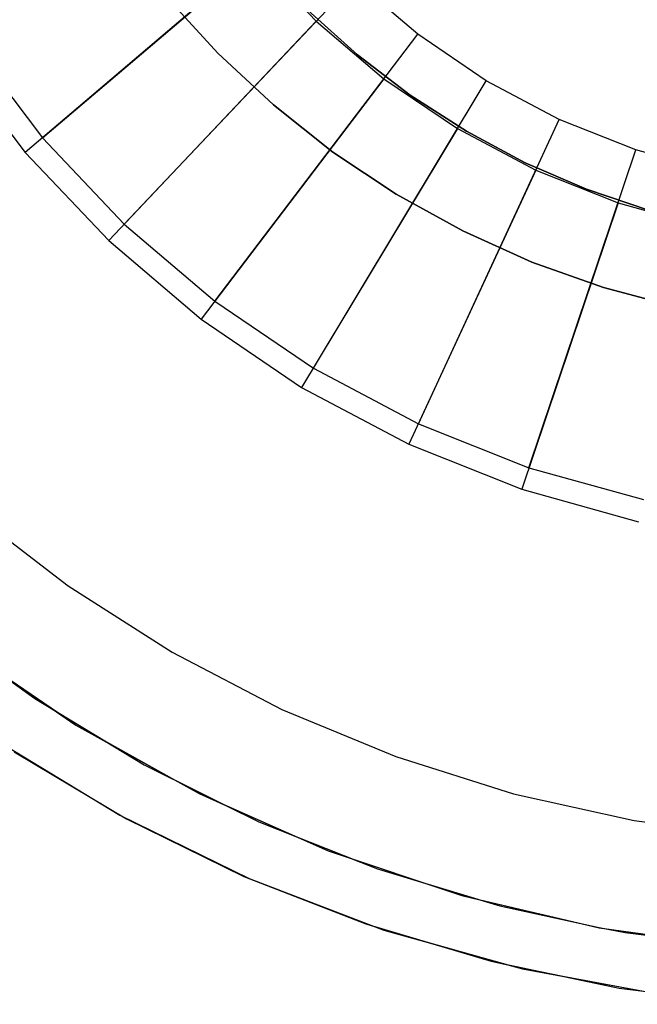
# Model space of a CAD drawing. Extents: x 0.02 to 3.36, y -1.67 to 1.67.
# Tile 2 of 26: x 0.78 to 1.43, y -1.67 to -0.63. Entities that reach past the tile are written whole.
import ezdxf

# ---------------------------------------------------------------- set-up
doc = ezdxf.new("R2010")
doc.units = 0
doc.header["$MEASUREMENT"] = 0
doc.layers.get('0').update_dxf_attribs({"color": 13, "linetype": 'CONTINUOUS'})

# ---------------------------------------------------------------- blocks, each defined once
blk = doc.blocks.new('CEARA_PM_STL')
at = {"color": 0}
for p, q in [((0.8048, -0.7519, 0.0339), (1.0748, -0.5225, 0.4607)), ((0.8048, -0.7519, 0.0339), (1.0748, -0.5225, 0.4607)), ((1.0298, -0.5607, 0.4607), (0.7865, -0.7674, 0.0929)), ((1.0298, -0.5607, 0.4607), (0.7865, -0.7674, 0.0929)), ((1.0298, -0.5607, 0.4607), (1.0943, -0.6288, 0.4607)), ((1.0298, -0.5607, 0.4607), (1.0943, -0.6288, 0.4607)), ((0.8913, -0.8432, 0.0339), (1.1349, -0.5859, 0.4607)), ((0.8913, -0.8432, 0.0339), (1.1349, -0.5859, 0.4607)), ((1.2015, -0.6425, 0.4607), (1.1349, -0.5859, 0.4607)), ((1.2015, -0.6425, 0.4607), (1.1349, -0.5859, 0.4607)), ((0.936, -0.6032, 0.8029), (0.9901, -0.6625, 0.8029)), ((0.9901, -0.6625, 0.8422), (0.936, -0.6032, 0.8422)), ((0.936, -0.6032, 0.8029), (0.9901, -0.6625, 0.8029)), ((0.9901, -0.6625, 0.8422), (0.936, -0.6032, 0.8422)), ((1.1377, -0.6642, 0.5022), (1.0854, -0.617, 0.5022)), ((1.0854, -0.617, 0.4628), (1.1377, -0.6642, 0.4628)), ((1.1377, -0.6642, 0.5022), (1.0854, -0.617, 0.5022)), ((1.0854, -0.617, 0.4628), (1.1377, -0.6642, 0.4628)), ((1.0943, -0.6288, 0.4607), (0.8748, -0.8606, 0.0929)), ((1.0943, -0.6288, 0.4607), (0.8748, -0.8606, 0.0929)), ((1.0943, -0.6288, 0.4607), (1.1658, -0.6895, 0.4607)), ((1.0943, -0.6288, 0.4607), (1.1658, -0.6895, 0.4607)), ((0.9871, -0.9246, 0.0339), (1.2015, -0.6425, 0.4607)), ((0.9871, -0.9246, 0.0339), (1.2015, -0.6425, 0.4607)), ((1.2739, -0.6916, 0.4607), (1.2015, -0.6425, 0.4607)), ((1.2739, -0.6916, 0.4607), (1.2015, -0.6425, 0.4607)), ((0.7287, -0.6518, 0.0339), (0.8048, -0.7519, 0.0339)), ((0.7287, -0.6518, 0.0339), (0.8048, -0.7519, 0.0339)), ((0.7088, -0.6652, 0.0929), (0.7865, -0.7674, 0.0929)), ((0.7088, -0.6652, 0.0929), (0.7865, -0.7674, 0.0929)), ((0.9901, -0.6625, 0.8029), (0.9901, -0.6625, 0.8422)), ((0.9901, -0.6625, 0.8029), (1.0489, -0.7172, 0.8029)), ((1.0489, -0.7172, 0.8422), (0.9901, -0.6625, 0.8422)), ((0.9901, -0.6625, 0.8029), (0.9901, -0.6625, 0.8422)), ((0.9901, -0.6625, 0.8029), (1.0489, -0.7172, 0.8029)), ((1.0489, -0.7172, 0.8422), (0.9901, -0.6625, 0.8422)), ((1.1937, -0.707, 0.5022), (1.1377, -0.6642, 0.5022)), ((1.1377, -0.6642, 0.5022), (1.1377, -0.6642, 0.4628)), ((1.1377, -0.6642, 0.4628), (1.1937, -0.707, 0.4628)), ((1.1377, -0.6642, 0.5022), (1.1377, -0.6642, 0.4628)), ((1.1937, -0.707, 0.5022), (1.1377, -0.6642, 0.5022)), ((1.1377, -0.6642, 0.4628), (1.1937, -0.707, 0.4628)), ((1.1658, -0.6895, 0.4607), (0.9726, -0.9437, 0.0929)), ((1.1658, -0.6895, 0.4607), (0.9726, -0.9437, 0.0929)), ((1.0912, -0.9952, 0.0339), (1.2739, -0.6916, 0.4607)), ((1.0912, -0.9952, 0.0339), (1.2739, -0.6916, 0.4607)), ((1.1658, -0.6895, 0.4607), (1.2434, -0.7422, 0.4607)), ((1.1658, -0.6895, 0.4607), (1.2434, -0.7422, 0.4607)), ((1.3511, -0.7325, 0.4607), (1.2739, -0.6916, 0.4607)), ((1.3511, -0.7325, 0.4607), (1.2739, -0.6916, 0.4607)), ((1.253, -0.7451, 0.5022), (1.1937, -0.707, 0.5022)), ((1.1937, -0.707, 0.5022), (1.1937, -0.707, 0.4628)), ((1.1937, -0.707, 0.4628), (1.253, -0.7451, 0.4628)), ((1.1937, -0.707, 0.5022), (1.1937, -0.707, 0.4628)), ((1.253, -0.7451, 0.5022), (1.1937, -0.707, 0.5022)), ((1.1937, -0.707, 0.4628), (1.253, -0.7451, 0.4628)), ((1.0489, -0.7172, 0.8029), (1.0489, -0.7172, 0.8422)), ((1.0489, -0.7172, 0.8029), (1.1119, -0.767, 0.8029)), ((1.1119, -0.767, 0.8422), (1.0489, -0.7172, 0.8422)), ((1.0489, -0.7172, 0.8029), (1.0489, -0.7172, 0.8422)), ((1.0489, -0.7172, 0.8029), (1.1119, -0.767, 0.8029)), ((1.1119, -0.767, 0.8422), (1.0489, -0.7172, 0.8422)), ((1.2023, -1.0541, 0.0339), (1.3511, -0.7325, 0.4607)), ((1.2023, -1.0541, 0.0339), (1.3511, -0.7325, 0.4607)), ((1.4323, -0.7648, 0.4607), (1.3511, -0.7325, 0.4607)), ((1.4323, -0.7648, 0.4607), (1.3511, -0.7325, 0.4607)), ((1.2434, -0.7422, 0.4607), (1.0788, -1.0157, 0.0929)), ((1.2434, -0.7422, 0.4607), (1.0788, -1.0157, 0.0929)), ((1.2434, -0.7422, 0.4607), (1.3263, -0.7861, 0.4607)), ((1.2434, -0.7422, 0.4607), (1.3263, -0.7861, 0.4607)), ((1.3152, -0.7783, 0.5022), (1.253, -0.7451, 0.5022)), ((1.253, -0.7451, 0.5022), (1.253, -0.7451, 0.4628)), ((1.253, -0.7451, 0.4628), (1.3152, -0.7783, 0.4628)), ((1.253, -0.7451, 0.5022), (1.253, -0.7451, 0.4628)), ((1.3152, -0.7783, 0.5022), (1.253, -0.7451, 0.5022)), ((1.253, -0.7451, 0.4628), (1.3152, -0.7783, 0.4628)), ((0.8048, -0.7519, 0.0339), (0.8913, -0.8432, 0.0339)), ((0.8048, -0.7519, 0.0339), (0.8913, -0.8432, 0.0339)), ((0.7865, -0.7674, 0.0929), (0.8748, -0.8606, 0.0929)), ((0.7865, -0.7674, 0.0929), (0.8748, -0.8606, 0.0929)), ((1.1119, -0.767, 0.8029), (1.1119, -0.767, 0.8422)), ((1.1119, -0.767, 0.8029), (1.1788, -0.8114, 0.8029)), ((1.1788, -0.8114, 0.8422), (1.1119, -0.767, 0.8422)), ((1.1119, -0.767, 0.8029), (1.1119, -0.767, 0.8422)), ((1.1119, -0.767, 0.8029), (1.1788, -0.8114, 0.8029)), ((1.1788, -0.8114, 0.8422), (1.1119, -0.767, 0.8422)), ((1.3191, -1.1006, 0.0339), (1.4323, -0.7648, 0.4607)), ((1.3191, -1.1006, 0.0339), (1.4323, -0.7648, 0.4607)), ((1.5165, -0.7882, 0.4607), (1.4323, -0.7648, 0.4607)), ((1.5165, -0.7882, 0.4607), (1.4323, -0.7648, 0.4607)), ((1.3799, -0.8062, 0.5022), (1.3152, -0.7783, 0.5022)), ((1.3152, -0.7783, 0.5022), (1.3152, -0.7783, 0.4628)), ((1.3152, -0.7783, 0.4628), (1.3799, -0.8062, 0.4628)), ((1.3152, -0.7783, 0.5022), (1.3152, -0.7783, 0.4628)), ((1.3799, -0.8062, 0.5022), (1.3152, -0.7783, 0.5022)), ((1.3152, -0.7783, 0.4628), (1.3799, -0.8062, 0.4628)), ((1.3263, -0.7861, 0.4607), (1.1922, -1.0758, 0.0929)), ((1.3263, -0.7861, 0.4607), (1.1922, -1.0758, 0.0929)), ((1.3263, -0.7861, 0.4607), (1.4134, -0.8208, 0.4607)), ((1.3263, -0.7861, 0.4607), (1.4134, -0.8208, 0.4607)), ((1.1788, -0.8114, 0.8029), (1.1788, -0.8114, 0.8422)), ((1.1788, -0.8114, 0.8029), (1.2491, -0.8502, 0.8029)), ((1.2491, -0.8502, 0.8422), (1.1788, -0.8114, 0.8422)), ((1.1788, -0.8114, 0.8029), (1.1788, -0.8114, 0.8422)), ((1.1788, -0.8114, 0.8029), (1.2491, -0.8502, 0.8029)), ((1.2491, -0.8502, 0.8422), (1.1788, -0.8114, 0.8422)), ((1.4466, -0.8288, 0.5022), (1.3799, -0.8062, 0.5022)), ((1.3799, -0.8062, 0.5022), (1.3799, -0.8062, 0.4628)), ((1.3799, -0.8062, 0.4628), (1.4466, -0.8288, 0.4628)), ((1.3799, -0.8062, 0.5022), (1.3799, -0.8062, 0.4628)), ((1.4466, -0.8288, 0.5022), (1.3799, -0.8062, 0.5022)), ((1.3799, -0.8062, 0.4628), (1.4466, -0.8288, 0.4628)), ((1.4134, -0.8208, 0.4607), (1.3115, -1.1233, 0.0929)), ((1.4134, -0.8208, 0.4607), (1.3115, -1.1233, 0.0929)), ((1.4134, -0.8208, 0.4607), (1.5038, -0.8459, 0.4607)), ((1.4134, -0.8208, 0.4607), (1.5038, -0.8459, 0.4607)), ((0.8913, -0.8432, 0.0339), (0.9871, -0.9246, 0.0339)), ((0.8913, -0.8432, 0.0339), (0.9871, -0.9246, 0.0339)), ((1.2491, -0.8502, 0.8029), (1.2491, -0.8502, 0.8422)), ((1.2491, -0.8502, 0.8029), (1.3223, -0.8832, 0.8029)), ((1.3223, -0.8832, 0.8422), (1.2491, -0.8502, 0.8422)), ((1.2491, -0.8502, 0.8029), (1.2491, -0.8502, 0.8422)), ((1.2491, -0.8502, 0.8029), (1.3223, -0.8832, 0.8029)), ((1.3223, -0.8832, 0.8422), (1.2491, -0.8502, 0.8422)), ((0.8748, -0.8606, 0.0929), (0.9726, -0.9437, 0.0929)), ((0.8748, -0.8606, 0.0929), (0.9726, -0.9437, 0.0929)), ((1.3223, -0.8832, 0.8029), (1.3223, -0.8832, 0.8422)), ((1.3223, -0.8832, 0.8029), (1.3979, -0.9101, 0.8029)), ((1.3979, -0.9101, 0.8422), (1.3223, -0.8832, 0.8422)), ((1.3223, -0.8832, 0.8029), (1.3223, -0.8832, 0.8422)), ((1.3223, -0.8832, 0.8029), (1.3979, -0.9101, 0.8029)), ((1.3979, -0.9101, 0.8422), (1.3223, -0.8832, 0.8422)), ((1.3979, -0.9101, 0.8029), (1.3979, -0.9101, 0.8422)), ((1.3979, -0.9101, 0.8029), (1.4755, -0.9307, 0.8029)), ((1.4755, -0.9307, 0.8422), (1.3979, -0.9101, 0.8422)), ((1.3979, -0.9101, 0.8029), (1.3979, -0.9101, 0.8422)), ((1.3979, -0.9101, 0.8029), (1.4755, -0.9307, 0.8029)), ((1.4755, -0.9307, 0.8422), (1.3979, -0.9101, 0.8422)), ((0.9871, -0.9246, 0.0339), (1.0912, -0.9952, 0.0339)), ((0.9871, -0.9246, 0.0339), (1.0912, -0.9952, 0.0339)), ((0.9726, -0.9437, 0.0929), (1.0788, -1.0157, 0.0929)), ((0.9726, -0.9437, 0.0929), (1.0788, -1.0157, 0.0929)), ((1.0912, -0.9952, 0.0339), (1.2023, -1.0541, 0.0339)), ((1.0912, -0.9952, 0.0339), (1.2023, -1.0541, 0.0339)), ((1.0788, -1.0157, 0.0929), (1.1922, -1.0758, 0.0929)), ((1.0788, -1.0157, 0.0929), (1.1922, -1.0758, 0.0929)), ((1.2023, -1.0541, 0.0339), (1.3191, -1.1006, 0.0339)), ((1.2023, -1.0541, 0.0339), (1.3191, -1.1006, 0.0339)), ((1.1922, -1.0758, 0.0929), (1.3115, -1.1233, 0.0929)), ((1.1922, -1.0758, 0.0929), (1.3115, -1.1233, 0.0929)), ((1.3191, -1.1006, 0.0339), (1.4403, -1.1343, 0.0339)), ((1.3191, -1.1006, 0.0339), (1.4403, -1.1343, 0.0339)), ((1.3115, -1.1233, 0.0929), (1.4351, -1.1576, 0.0929)), ((1.3115, -1.1233, 0.0929), (1.4351, -1.1576, 0.0929)), ((0.7283, -1.1461, 3.3822), (0.8319, -1.2255, 3.3822)), ((0.7283, -1.1461, 2.9885), (0.8319, -1.2255, 2.9885)), ((0.7283, -1.1461, 3.3822), (0.8319, -1.2255, 3.3822)), ((0.7283, -1.1461, 2.9885), (0.8319, -1.2255, 2.9885)), ((0.8319, -1.2255, 3.3822), (0.9419, -1.2956, 3.3822)), ((0.8319, -1.2255, 2.9885), (0.9419, -1.2956, 2.9885)), ((0.8319, -1.2255, 3.3822), (0.8319, -1.2255, 2.9885)), ((0.8319, -1.2255, 3.3822), (0.9419, -1.2956, 3.3822)), ((0.8319, -1.2255, 2.9885), (0.9419, -1.2956, 2.9885)), ((0.8319, -1.2255, 3.3822), (0.8319, -1.2255, 2.9885)), ((0.6873, -1.265, 2.9885), (0.7967, -1.3445, 2.9885)), ((0.6873, -1.265, 2.9885), (0.7967, -1.3445, 2.9885)), ((0.7172, -1.2881, 0.0929), (0.8402, -1.3724, 0.0929)), ((0.7172, -1.2881, 0.0929), (0.8402, -1.3724, 0.0929)), ((0.9419, -1.2956, 3.3822), (1.0577, -1.3559, 3.3822)), ((0.9419, -1.2956, 2.9885), (1.0577, -1.3559, 2.9885)), ((0.9419, -1.2956, 3.3822), (0.9419, -1.2956, 2.9885)), ((0.9419, -1.2956, 3.3822), (0.9419, -1.2956, 2.9885)), ((0.9419, -1.2956, 3.3822), (1.0577, -1.3559, 3.3822)), ((0.9419, -1.2956, 2.9885), (1.0577, -1.3559, 2.9885)), ((0.7511, -1.3114, 3.3822), (0.8205, -1.3589, 3.3822)), ((0.7511, -1.3114, 3.3822), (0.8205, -1.3589, 3.3822)), ((0.7511, -1.3114, 3.3822), (0.7967, -1.3445, 3.3822)), ((0.7967, -1.3445, 2.9885), (0.7967, -1.3445, 3.3822)), ((0.7967, -1.3445, 2.9885), (0.9123, -1.4145, 2.9885)), ((0.7967, -1.3445, 3.3822), (0.8205, -1.3589, 3.3822)), ((0.7967, -1.3445, 2.9885), (0.7967, -1.3445, 3.3822)), ((0.7967, -1.3445, 2.9885), (0.9123, -1.4145, 2.9885)), ((0.8205, -1.3589, 3.3822), (0.8402, -1.3724, 3.3822)), ((0.8205, -1.3589, 3.3822), (0.8402, -1.3724, 3.3822)), ((0.8205, -1.3589, 3.3822), (0.8724, -1.3903, 3.3822)), ((1.0577, -1.3559, 3.3822), (1.1783, -1.4058, 3.3822)), ((1.0577, -1.3559, 2.9885), (1.1783, -1.4058, 2.9885)), ((1.0577, -1.3559, 3.3822), (1.0577, -1.3559, 2.9885)), ((1.0577, -1.3559, 3.3822), (1.1783, -1.4058, 3.3822)), ((1.0577, -1.3559, 2.9885), (1.1783, -1.4058, 2.9885)), ((1.0577, -1.3559, 3.3822), (1.0577, -1.3559, 2.9885)), ((0.8402, -1.3724, 0.0929), (0.8402, -1.3724, 3.3822)), ((0.8402, -1.3724, 3.3822), (0.8724, -1.3903, 3.3822)), ((0.8402, -1.3724, 0.0929), (0.9705, -1.4449, 0.0929)), ((0.8402, -1.3724, 0.0929), (0.8402, -1.3724, 3.3822)), ((0.8402, -1.3724, 3.3822), (0.8724, -1.3903, 3.3822)), ((0.8402, -1.3724, 0.0929), (0.9705, -1.4449, 0.0929)), ((0.7564, -1.3886, 0.0339), (0.8865, -1.4677, 0.0339)), ((0.7564, -1.3886, 0.0339), (0.8865, -1.4677, 0.0339)), ((0.8724, -1.3903, 3.3822), (0.9444, -1.4304, 3.3822)), ((0.8724, -1.3903, 3.3822), (0.9444, -1.4304, 3.3822)), ((0.8724, -1.3903, 3.3822), (0.9123, -1.4145, 3.3822)), ((0.7748, -1.4008, 3.3822), (0.8569, -1.4497, 3.3822)), ((0.7748, -1.4008, 3.4216), (0.8936, -1.4716, 3.4216)), ((0.7748, -1.4008, 3.3822), (0.8569, -1.4497, 3.3822)), ((0.7748, -1.4008, 3.4216), (0.8936, -1.4716, 3.4216)), ((0.7748, -1.4008, 3.3822), (0.8569, -1.4497, 3.3822)), ((0.9123, -1.4145, 2.9885), (1.0334, -1.4746, 2.9885)), ((0.9123, -1.4145, 3.3822), (0.9444, -1.4304, 3.3822)), ((0.9123, -1.4145, 2.9885), (0.9123, -1.4145, 3.3822)), ((0.9123, -1.4145, 2.9885), (0.9123, -1.4145, 3.3822)), ((0.9123, -1.4145, 2.9885), (1.0334, -1.4746, 2.9885)), ((1.1783, -1.4058, 3.3822), (1.1783, -1.4058, 2.9885)), ((1.1783, -1.4058, 3.3822), (1.3028, -1.4451, 3.3822)), ((1.1783, -1.4058, 2.9885), (1.3028, -1.4451, 2.9885)), ((1.1783, -1.4058, 3.3822), (1.3028, -1.4451, 3.3822)), ((1.1783, -1.4058, 2.9885), (1.3028, -1.4451, 2.9885)), ((1.1783, -1.4058, 3.3822), (1.1783, -1.4058, 2.9885)), ((0.9444, -1.4304, 3.3822), (0.9705, -1.4449, 3.3822)), ((0.9444, -1.4304, 3.3822), (0.9705, -1.4449, 3.3822)), ((0.9444, -1.4304, 3.3822), (0.9993, -1.4577, 3.3822)), ((0.9705, -1.4449, 0.0929), (1.1069, -1.5052, 0.0929)), ((0.9705, -1.4449, 0.0929), (0.9705, -1.4449, 3.3822)), ((0.9705, -1.4449, 3.3822), (0.9993, -1.4577, 3.3822)), ((0.9705, -1.4449, 3.3822), (0.9993, -1.4577, 3.3822)), ((0.9705, -1.4449, 0.0929), (0.9705, -1.4449, 3.3822)), ((0.9705, -1.4449, 0.0929), (1.1069, -1.5052, 0.0929)), ((1.3028, -1.4451, 3.3822), (1.3028, -1.4451, 2.9885)), ((1.3028, -1.4451, 3.3822), (1.4302, -1.4733, 3.3822)), ((1.3028, -1.4451, 2.9885), (1.4302, -1.4733, 2.9885)), ((1.3028, -1.4451, 3.3822), (1.3028, -1.4451, 2.9885)), ((1.3028, -1.4451, 3.3822), (1.4302, -1.4733, 3.3822)), ((1.3028, -1.4451, 2.9885), (1.4302, -1.4733, 2.9885)), ((0.8569, -1.4497, 3.3822), (0.8865, -1.4677, 3.3822)), ((0.8569, -1.4497, 3.3822), (0.8865, -1.4677, 3.3822)), ((0.8569, -1.4497, 3.3822), (0.8865, -1.4677, 3.3822)), ((0.9993, -1.4577, 3.3822), (1.0745, -1.4909, 3.3822)), ((0.9993, -1.4577, 3.3822), (1.0745, -1.4909, 3.3822)), ((0.9993, -1.4577, 3.3822), (1.0334, -1.4746, 3.3822)), ((0.8865, -1.4677, 3.3822), (0.89, -1.4694, 3.3822)), ((0.8865, -1.4677, 3.3822), (0.89, -1.4694, 3.3822)), ((0.8865, -1.4677, 3.3822), (0.8865, -1.4677, 0.0339)), ((0.8865, -1.4677, 0.0339), (1.0233, -1.5347, 0.0339)), ((0.8865, -1.4677, 3.3822), (0.89, -1.4694, 3.3822)), ((0.8865, -1.4677, 3.3822), (0.8865, -1.4677, 0.0339)), ((0.8865, -1.4677, 0.0339), (1.0233, -1.5347, 0.0339)), ((0.89, -1.4694, 3.3822), (0.8936, -1.4716, 3.3822)), ((0.89, -1.4694, 3.3822), (0.8936, -1.4716, 3.3822)), ((0.89, -1.4694, 3.3822), (0.8936, -1.4716, 3.3822)), ((0.8936, -1.4716, 3.3822), (1.0178, -1.5323, 3.3822)), ((0.8936, -1.4716, 3.4216), (1.0178, -1.5323, 3.4216)), ((0.8936, -1.4716, 3.3822), (0.8936, -1.4716, 3.4216)), ((0.8936, -1.4716, 3.3822), (1.0178, -1.5323, 3.3822)), ((0.8936, -1.4716, 3.4216), (1.0178, -1.5323, 3.4216)), ((0.8936, -1.4716, 3.3822), (0.8936, -1.4716, 3.4216)), ((0.8936, -1.4716, 3.3822), (1.0178, -1.5323, 3.3822)), ((1.0334, -1.4746, 2.9885), (1.0334, -1.4746, 3.3822)), ((1.0334, -1.4746, 2.9885), (1.1591, -1.5244, 2.9885)), ((1.0334, -1.4746, 2.9885), (1.1591, -1.5244, 2.9885)), ((1.0334, -1.4746, 3.3822), (1.0745, -1.4909, 3.3822)), ((1.0334, -1.4746, 2.9885), (1.0334, -1.4746, 3.3822)), ((1.4302, -1.4733, 3.3822), (1.4302, -1.4733, 2.9885)), ((1.4302, -1.4733, 3.3822), (1.5596, -1.4904, 3.3822)), ((1.4302, -1.4733, 3.3822), (1.4302, -1.4733, 2.9885)), ((1.4302, -1.4733, 3.3822), (1.5596, -1.4904, 3.3822)), ((1.4302, -1.4733, 2.9885), (1.5596, -1.4904, 2.9885)), ((1.4302, -1.4733, 2.9885), (1.5596, -1.4904, 2.9885)), ((1.0745, -1.4909, 3.3822), (1.1069, -1.5052, 3.3822)), ((1.0745, -1.4909, 3.3822), (1.1069, -1.5052, 3.3822)), ((1.0745, -1.4909, 3.3822), (1.1311, -1.5133, 3.3822)), ((1.1069, -1.5052, 0.0929), (1.1069, -1.5052, 3.3822)), ((1.1069, -1.5052, 3.3822), (1.1311, -1.5133, 3.3822)), ((1.1069, -1.5052, 0.0929), (1.2482, -1.5526, 0.0929)), ((1.1069, -1.5052, 0.0929), (1.1069, -1.5052, 3.3822)), ((1.1069, -1.5052, 3.3822), (1.1311, -1.5133, 3.3822)), ((1.1069, -1.5052, 0.0929), (1.2482, -1.5526, 0.0929)), ((1.1311, -1.5133, 3.3822), (1.2102, -1.5398, 3.3822)), ((1.1311, -1.5133, 3.3822), (1.2102, -1.5398, 3.3822)), ((1.1311, -1.5133, 3.3822), (1.1591, -1.5244, 3.3822)), ((1.1591, -1.5244, 2.9885), (1.2885, -1.5635, 2.9885)), ((1.1591, -1.5244, 3.3822), (1.2102, -1.5398, 3.3822)), ((1.1591, -1.5244, 2.9885), (1.1591, -1.5244, 3.3822)), ((1.1591, -1.5244, 2.9885), (1.2885, -1.5635, 2.9885)), ((1.1591, -1.5244, 2.9885), (1.1591, -1.5244, 3.3822)), ((1.0178, -1.5323, 3.3822), (1.0208, -1.5334, 3.3822)), ((1.0178, -1.5323, 3.4216), (1.1467, -1.5826, 3.4216)), ((1.0178, -1.5323, 3.3822), (1.0208, -1.5334, 3.3822)), ((1.0178, -1.5323, 3.4216), (1.1467, -1.5826, 3.4216)), ((1.0178, -1.5323, 3.3822), (1.0178, -1.5323, 3.4216)), ((1.0178, -1.5323, 3.3822), (1.0178, -1.5323, 3.4216)), ((1.0178, -1.5323, 3.3822), (1.0208, -1.5334, 3.3822)), ((1.0208, -1.5334, 3.3822), (1.0233, -1.5347, 3.3822)), ((1.0208, -1.5334, 3.3822), (1.0233, -1.5347, 3.3822)), ((1.0208, -1.5334, 3.3822), (1.0233, -1.5347, 3.3822)), ((1.0233, -1.5347, 3.3822), (1.0519, -1.5456, 3.3822)), ((1.0233, -1.5347, 3.3822), (1.0519, -1.5456, 3.3822)), ((1.0233, -1.5347, 3.3822), (1.0519, -1.5456, 3.3822)), ((1.0233, -1.5347, 3.3822), (1.0233, -1.5347, 0.0339)), ((1.0233, -1.5347, 0.0339), (1.1657, -1.589, 0.0339)), ((1.0233, -1.5347, 0.0339), (1.1657, -1.589, 0.0339)), ((1.0233, -1.5347, 3.3822), (1.0233, -1.5347, 0.0339)), ((1.0519, -1.5456, 3.3822), (1.1467, -1.5826, 3.3822)), ((1.0519, -1.5456, 3.3822), (1.1467, -1.5826, 3.3822)), ((1.0519, -1.5456, 3.3822), (1.1467, -1.5826, 3.3822)), ((1.2102, -1.5398, 3.3822), (1.2482, -1.5526, 3.3822)), ((1.2102, -1.5398, 3.3822), (1.2482, -1.5526, 3.3822)), ((1.2102, -1.5398, 3.3822), (1.2671, -1.557, 3.3822)), ((1.2482, -1.5526, 3.3822), (1.2671, -1.557, 3.3822)), ((1.2482, -1.5526, 0.0929), (1.2482, -1.5526, 3.3822)), ((1.2482, -1.5526, 0.0929), (1.3934, -1.5867, 0.0929)), ((1.2482, -1.5526, 0.0929), (1.2482, -1.5526, 3.3822)), ((1.2482, -1.5526, 3.3822), (1.2671, -1.557, 3.3822)), ((1.2482, -1.5526, 0.0929), (1.3934, -1.5867, 0.0929)), ((1.2671, -1.557, 3.3822), (1.3516, -1.5769, 3.3822)), ((1.2671, -1.557, 3.3822), (1.2885, -1.5635, 3.3822)), ((1.2671, -1.557, 3.3822), (1.3516, -1.5769, 3.3822)), ((1.2885, -1.5635, 2.9885), (1.2885, -1.5635, 3.3822)), ((1.2885, -1.5635, 2.9885), (1.3935, -1.5862, 2.9885)), ((1.2885, -1.5635, 3.3822), (1.3516, -1.5769, 3.3822)), ((1.2885, -1.5635, 2.9885), (1.2885, -1.5635, 3.3822)), ((1.2885, -1.5635, 2.9885), (1.3935, -1.5862, 2.9885)), ((1.3516, -1.5769, 3.3822), (1.3934, -1.5867, 3.3822)), ((1.3516, -1.5769, 3.3822), (1.3934, -1.5867, 3.3822)), ((1.3516, -1.5769, 3.3822), (1.3934, -1.5867, 3.3822)), ((1.1467, -1.5826, 3.3822), (1.1568, -1.5856, 3.3822)), ((1.1467, -1.5826, 3.4216), (1.2792, -1.622, 3.4216)), ((1.1467, -1.5826, 3.3822), (1.1568, -1.5856, 3.3822)), ((1.1467, -1.5826, 3.4216), (1.2792, -1.622, 3.4216)), ((1.1467, -1.5826, 3.3822), (1.1467, -1.5826, 3.4216)), ((1.1467, -1.5826, 3.3822), (1.1467, -1.5826, 3.4216)), ((1.1467, -1.5826, 3.3822), (1.1568, -1.5856, 3.3822)), ((1.1568, -1.5856, 3.3822), (1.1657, -1.589, 3.3822)), ((1.1568, -1.5856, 3.3822), (1.1657, -1.589, 3.3822)), ((1.1568, -1.5856, 3.3822), (1.1657, -1.589, 3.3822)), ((1.1657, -1.589, 3.3822), (1.2078, -1.6008, 3.3822)), ((1.1657, -1.589, 3.3822), (1.2078, -1.6008, 3.3822)), ((1.1657, -1.589, 3.3822), (1.2078, -1.6008, 3.3822)), ((1.1657, -1.589, 3.3822), (1.1657, -1.589, 0.0339)), ((1.1657, -1.589, 0.0339), (1.3123, -1.6301, 0.0339)), ((1.1657, -1.589, 3.3822), (1.1657, -1.589, 0.0339)), ((1.1657, -1.589, 0.0339), (1.3123, -1.6301, 0.0339)), ((1.3934, -1.5867, 0.0929), (1.3935, -1.5862, 2.9885)), ((1.3935, -1.5862, 2.9885), (1.3934, -1.5867, 3.3822)), ((1.3935, -1.5862, 2.9885), (1.3934, -1.5867, 3.3822)), ((1.3934, -1.5867, 0.0929), (1.3935, -1.5862, 2.9885)), ((1.3935, -1.5862, 2.9885), (1.3934, -1.5867, 3.3822)), ((1.3935, -1.5862, 2.9885), (1.3934, -1.5867, 3.3822)), ((1.3934, -1.5867, 0.0929), (1.541, -1.6073, 0.0929)), ((1.3934, -1.5867, 3.3822), (1.4063, -1.5885, 3.3822)), ((1.3934, -1.5867, 3.3822), (1.4063, -1.5885, 3.3822)), ((1.3934, -1.5867, 0.0929), (1.541, -1.6073, 0.0929)), ((1.3934, -1.5867, 3.3822), (1.4063, -1.5885, 3.3822)), ((1.3935, -1.5862, 2.9885), (1.4208, -1.5916, 2.9885)), ((1.3935, -1.5862, 2.9885), (1.4208, -1.5916, 2.9885)), ((1.4063, -1.5885, 3.3822), (1.501, -1.6017, 3.3822)), ((1.4063, -1.5885, 3.3822), (1.501, -1.6017, 3.3822)), ((1.4063, -1.5885, 3.3822), (1.4208, -1.5916, 3.3822)), ((1.4208, -1.5916, 2.9885), (1.5411, -1.607, 2.9885)), ((1.4208, -1.5916, 3.3822), (1.501, -1.6017, 3.3822)), ((1.4208, -1.5916, 2.9885), (1.4208, -1.5916, 3.3822)), ((1.4208, -1.5916, 2.9885), (1.5411, -1.607, 2.9885)), ((1.4208, -1.5916, 2.9885), (1.4208, -1.5916, 3.3822)), ((1.2078, -1.6008, 3.3822), (1.2969, -1.6257, 3.3822)), ((1.2078, -1.6008, 3.3822), (1.2792, -1.622, 3.3822)), ((1.2078, -1.6008, 3.3822), (1.2969, -1.6257, 3.3822)), ((1.2078, -1.6008, 3.3822), (1.2792, -1.622, 3.3822)), ((1.2078, -1.6008, 3.3822), (1.2969, -1.6257, 3.3822)), ((1.2792, -1.622, 3.4216), (1.4146, -1.6504, 3.4216)), ((1.2792, -1.622, 3.3822), (1.2969, -1.6257, 3.3822)), ((1.2792, -1.622, 3.4216), (1.4146, -1.6504, 3.4216)), ((1.2792, -1.622, 3.3822), (1.2792, -1.622, 3.4216)), ((1.2792, -1.622, 3.3822), (1.2792, -1.622, 3.4216)), ((1.2792, -1.622, 3.3822), (1.2969, -1.6257, 3.3822)), ((1.2969, -1.6257, 3.3822), (1.3548, -1.6379, 3.3822)), ((1.2969, -1.6257, 3.3822), (1.3548, -1.6379, 3.3822)), ((1.2969, -1.6257, 3.3822), (1.3123, -1.6301, 3.3822)), ((1.2969, -1.6257, 3.3822), (1.3548, -1.6379, 3.3822)), ((1.2969, -1.6257, 3.3822), (1.3123, -1.6301, 3.3822)), ((1.3123, -1.6301, 3.3822), (1.3548, -1.6379, 3.3822)), ((1.3123, -1.6301, 3.3822), (1.3123, -1.6301, 0.0339)), ((1.3123, -1.6301, 0.0339), (1.4621, -1.6576, 0.0339)), ((1.3123, -1.6301, 3.3822), (1.3123, -1.6301, 0.0339)), ((1.3123, -1.6301, 0.0339), (1.4621, -1.6576, 0.0339)), ((1.3123, -1.6301, 3.3822), (1.3548, -1.6379, 3.3822)), ((1.3548, -1.6379, 3.3822), (1.4402, -1.6536, 3.3822)), ((1.3548, -1.6379, 3.3822), (1.4146, -1.6504, 3.3822)), ((1.3548, -1.6379, 3.3822), (1.4402, -1.6536, 3.3822)), ((1.3548, -1.6379, 3.3822), (1.4146, -1.6504, 3.3822)), ((1.3548, -1.6379, 3.3822), (1.4402, -1.6536, 3.3822)), ((1.4146, -1.6504, 3.4216), (1.5518, -1.6675, 3.4216)), ((1.4146, -1.6504, 3.3822), (1.4146, -1.6504, 3.4216)), ((1.4146, -1.6504, 3.3822), (1.4402, -1.6536, 3.3822)), ((1.4146, -1.6504, 3.4216), (1.5518, -1.6675, 3.4216)), ((1.4146, -1.6504, 3.3822), (1.4146, -1.6504, 3.4216)), ((1.4146, -1.6504, 3.3822), (1.4402, -1.6536, 3.3822))]:
    blk.add_line(p, q, dxfattribs=at)

msp = doc.modelspace()

# ---------------------------------------------------------------- block references
at = {"color": 0}
msp.add_blockref('CEARA_PM_STL', (0, 0), dxfattribs=at)

doc.saveas('drawing.dxf')
